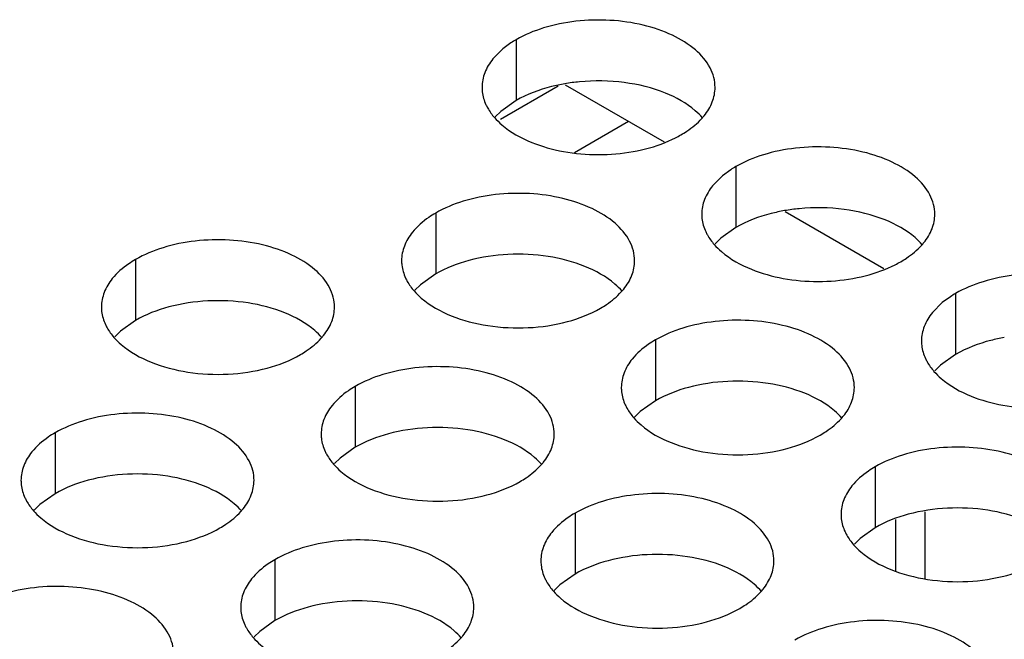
# Model space of a CAD drawing. Header units: inches. Extents: x 0 to 34, y 0 to 22.
# Tile 134 of 164: x 17.327 to 17.538, y 20.114 to 20.247. Entities that reach past the tile are written whole.
import ezdxf

# ---------------------------------------------------------------- set-up
doc = ezdxf.new("R2010")
doc.units = ezdxf.units.IN
doc.header["$LTSCALE"] = 1.87
doc.header["$MEASUREMENT"] = 0
doc.layers.get('0').update_dxf_attribs({"linetype": 'CONTINUOUS'})
doc.layers.add('02___PRT_ALL_AXES', color=7, linetype='CONTINUOUS')
doc.layers.add('COSMETIC', color=7, linetype='CONTINUOUS')

msp = doc.modelspace()

# ---------------------------------------------------------------- linework, layer by layer
at = {"color": 7, "linetype": 'CONTINUOUS'}
msp.add_line((17.4300234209, 20.2254082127), (17.4424068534, 20.2325582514), dxfattribs=at)
at = {"color": 3, "linetype": 'CONTINUOUS'}
for p, q in [((17.443942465, 20.2327958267), (17.4651153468, 20.22057087)), ((17.4458866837, 20.2182364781), (17.4575225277, 20.2249548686)), ((17.4910829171, 20.2055775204), (17.5122557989, 20.1933525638)), ((17.5210877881, 20.1411967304), (17.5210877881, 20.1268279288)), ((17.5147417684, 20.1395198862), (17.5147417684, 20.1285365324))]:
    msp.add_line(p, q, dxfattribs=at)
at = {"layer": '02___PRT_ALL_AXES', "color": 7, "linetype": 'CONTINUOUS'}
for p, q in [((17.4333881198, 20.242451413), (17.4333881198, 20.2293878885)), ((17.4333881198, 20.2293878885), (17.4301339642, 20.227071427)), ((17.4301339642, 20.227071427), (17.4289226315, 20.2258807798)), ((17.4805285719, 20.2152331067), (17.4805285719, 20.2021695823)), ((17.4161335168, 20.2052705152), (17.4161335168, 20.1922069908)), ((17.4805285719, 20.2021695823), (17.4772744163, 20.1998531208)), ((17.4772744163, 20.1998531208), (17.4760630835, 20.1986624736)), ((17.3517384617, 20.1953079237), (17.3517384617, 20.1822443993)), ((17.4161335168, 20.1922069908), (17.4128793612, 20.1898905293)), ((17.4128793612, 20.1898905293), (17.4116680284, 20.188699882)), ((17.5276690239, 20.1880148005), (17.5276690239, 20.1749512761)), ((17.3517384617, 20.1822443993), (17.3484843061, 20.1799279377)), ((17.3484843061, 20.1799279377), (17.3472729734, 20.1787372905)), ((17.4632739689, 20.178052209), (17.4632739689, 20.1649886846)), ((17.5276690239, 20.1749512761), (17.5244148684, 20.1726348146)), ((17.5244148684, 20.1726348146), (17.5232035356, 20.1714441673)), ((17.3988789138, 20.1680896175), (17.3988789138, 20.155026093)), ((17.4632739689, 20.1649886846), (17.4600198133, 20.162672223)), ((17.4600198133, 20.162672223), (17.4588084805, 20.1614815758)), ((17.3344838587, 20.1581270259), (17.3344838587, 20.1450635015)), ((17.3988789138, 20.155026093), (17.3956247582, 20.1527096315)), ((17.3956247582, 20.1527096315), (17.3944134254, 20.1515189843)), ((17.5104144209, 20.1508339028), (17.5104144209, 20.1377703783)), ((17.3344838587, 20.1450635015), (17.3312297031, 20.14274704)), ((17.3312297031, 20.14274704), (17.3300183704, 20.1415563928)), ((17.4460193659, 20.1408713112), (17.4460193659, 20.1278077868)), ((17.5104144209, 20.1377703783), (17.5071602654, 20.1354539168)), ((17.5071602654, 20.1354539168), (17.5059489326, 20.1342632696)), ((17.3816243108, 20.1309087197), (17.3816243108, 20.1178451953)), ((17.4460193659, 20.1278077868), (17.4427652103, 20.1254913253)), ((17.4427652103, 20.1254913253), (17.4415538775, 20.1243006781)), ((17.3816243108, 20.1178451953), (17.3783701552, 20.1155287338)), ((17.3783701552, 20.1155287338), (17.3771588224, 20.1143380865))]:
    msp.add_line(p, q, dxfattribs=at)
at = {"layer": '02___PRT_ALL_AXES', "color": 3, "linetype": 'CONTINUOUS'}
for p, q in [((17.4305377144, 20.2404809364), (17.4284080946, 20.2383449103)), ((17.4322769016, 20.241766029), (17.4305377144, 20.2404809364)), ((17.4653307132, 20.220391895), (17.4675564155, 20.2213960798)), ((17.4776781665, 20.2132626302), (17.4755485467, 20.2111266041)), ((17.4794173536, 20.2145477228), (17.4776781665, 20.2132626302)), ((17.5124711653, 20.1931735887), (17.5146968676, 20.1941777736)), ((17.5248186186, 20.186044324), (17.5226889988, 20.1839082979)), ((17.5265578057, 20.1873294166), (17.5248186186, 20.186044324))]:
    msp.add_line(p, q, dxfattribs=at)
for centre, radius, start, end in [((17.4444650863, 20.223248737), 0.02216849, 119.9782805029, 123.353135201), ((17.4631249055, 20.2347217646), 0.0136346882, 317.696268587, 321.0162667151), ((17.4565204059, 20.2432329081), 0.0244671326, 296.8113580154, 299.9715757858), ((17.4916055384, 20.1960304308), 0.02216849, 119.9782805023, 123.3531352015), ((17.5102653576, 20.2075034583), 0.0136346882, 317.6962685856, 321.0162667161), ((17.503660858, 20.2160146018), 0.0244671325, 296.8113580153, 299.971575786), ((17.4458703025, 20.1975408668), 0.0136346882, 317.696268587, 321.016266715), ((17.5387459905, 20.1688121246), 0.02216849, 119.9782805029, 123.353135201), ((17.3814752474, 20.1875782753), 0.0136346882, 317.6962685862, 321.0162667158), ((17.4930107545, 20.1703225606), 0.0136346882, 317.6962685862, 321.0162667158), ((17.4286156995, 20.1603599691), 0.0136346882, 317.696268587, 321.0162667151), ((17.3642206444, 20.1503973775), 0.0136346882, 317.6962685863, 321.0162667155), ((17.4757561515, 20.1331416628), 0.0136346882, 317.696268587, 321.016266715), ((17.4113610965, 20.1231790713), 0.0136346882, 317.6962685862, 321.0162667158)]:
    msp.add_arc(centre, radius, start, end, dxfattribs=at)
at = {"layer": '02___PRT_ALL_AXES', "color": 7, "linetype": 'CONTINUOUS'}
for centre, end in [((17.4508822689, 20.1924942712), 99.868206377), ((17.498022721, 20.1652759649), 99.8682063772)]:
    msp.add_arc(centre, 0.0411129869, 95.4623934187, end, dxfattribs=at)
at = {"layer": '02___PRT_ALL_AXES', "color": 3, "linetype": 'CONTINUOUS'}
for points, knots in [([(17.4760648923, 20.2322348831), (17.4760651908, 20.2329467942), (17.4758767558, 20.2344060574), (17.4747259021, 20.2373169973), (17.4718019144, 20.2406781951), (17.4667813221, 20.2437275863), (17.4605136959, 20.2458274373), (17.4534869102, 20.2468133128), (17.4462609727, 20.2466165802), (17.4394305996, 20.2452483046), (17.4352386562, 20.2435198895), (17.4333881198, 20.242451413)], [0, 0, 0, 0, 0.0428834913, 0.0875237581, 0.1869142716, 0.3042190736, 0.4379395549, 0.5823561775, 0.7295584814, 0.8712822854, 1, 1, 1, 1]), ([(17.4284080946, 20.2383449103), (17.4276853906, 20.2374511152), (17.4265099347, 20.2355349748), (17.4260671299, 20.2333123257), (17.4260666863, 20.2322542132)], [0, 0, 0, 0, 0.520681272, 1, 1, 1, 1]), ([(17.4260666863, 20.2322542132), (17.4260665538, 20.2319382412), (17.4261382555, 20.2306523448), (17.4265093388, 20.2293887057), (17.4269176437, 20.2285085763)], [0, 0, 0, 0, 0.2456633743, 1, 1, 1, 1]), ([(17.473723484, 20.2261441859), (17.474446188, 20.227037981), (17.4756216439, 20.2289541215), (17.4760644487, 20.2311767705), (17.4760648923, 20.2322348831)], [0, 0, 0, 0, 0.520681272, 1, 1, 1, 1]), ([(17.4269176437, 20.2285085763), (17.4270298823, 20.2282666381), (17.4275371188, 20.2272791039), (17.4281956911, 20.2263726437), (17.4287503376, 20.2257382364)], [0, 0, 0, 0, 0.2404086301, 1, 1, 1, 1]), ([(17.4287503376, 20.2257382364), (17.4292288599, 20.2251909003), (17.4315335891, 20.2229380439), (17.4344220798, 20.221352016), (17.4367263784, 20.220420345)], [0, 0, 0, 0, 0.2263074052, 1, 1, 1, 1]), ([(17.4687434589, 20.2220376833), (17.4691793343, 20.2222893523), (17.4707895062, 20.2232906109), (17.4722715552, 20.224513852), (17.4732089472, 20.2255447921)], [0, 0, 0, 0, 0.2653620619, 1, 1, 1, 1]), ([(17.4367263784, 20.220420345), (17.4389111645, 20.2195369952), (17.4436390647, 20.2182352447), (17.4510181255, 20.2175957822), (17.4584037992, 20.2182186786), (17.4631389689, 20.2195126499), (17.4653307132, 20.220391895)], [0, 0, 0, 0, 0.2421104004, 0.4997389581, 0.7573840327, 1, 1, 1, 1]), ([(17.5232053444, 20.2050165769), (17.5232056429, 20.205728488), (17.5230172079, 20.2071877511), (17.5218663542, 20.210098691), (17.5189423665, 20.2134598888), (17.5139217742, 20.2165092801), (17.507654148, 20.2186091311), (17.5006273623, 20.2195950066), (17.4934014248, 20.2193982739), (17.4865710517, 20.2180299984), (17.4823791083, 20.2163015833), (17.4805285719, 20.2152331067)], [0, 0, 0, 0, 0.0428834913, 0.0875237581, 0.1869142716, 0.3042190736, 0.4379395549, 0.5823561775, 0.7295584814, 0.8712822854, 1, 1, 1, 1]), ([(17.4755485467, 20.2111266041), (17.4748258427, 20.210232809), (17.4736503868, 20.2083166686), (17.473207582, 20.2060940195), (17.4732071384, 20.2050359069)], [0, 0, 0, 0, 0.520681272, 1, 1, 1, 1]), ([(17.4588102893, 20.1950539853), (17.4588105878, 20.1957658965), (17.4586221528, 20.1972251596), (17.4574712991, 20.2001360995), (17.4545473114, 20.2034972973), (17.4495267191, 20.2065466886), (17.4432590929, 20.2086465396), (17.4362323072, 20.209632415), (17.4290063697, 20.2094356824), (17.4221759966, 20.2080674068), (17.4179840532, 20.2063389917), (17.4161335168, 20.2052705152)], [0, 0, 0, 0, 0.0428834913, 0.0875237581, 0.1869142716, 0.3042190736, 0.4379395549, 0.5823561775, 0.7295584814, 0.8712822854, 1, 1, 1, 1]), ([(17.4161335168, 20.2052705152), (17.4156324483, 20.2049812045), (17.4138066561, 20.2038335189), (17.4121465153, 20.2023921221), (17.4111534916, 20.2011640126)], [0, 0, 0, 0, 0.2681225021, 1, 1, 1, 1]), ([(17.4732071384, 20.2050359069), (17.4732070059, 20.2047199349), (17.4732787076, 20.2034340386), (17.4736497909, 20.2021703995), (17.4740580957, 20.2012902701)], [0, 0, 0, 0, 0.2456633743, 1, 1, 1, 1]), ([(17.5208639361, 20.1989258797), (17.5215866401, 20.1998196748), (17.522762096, 20.2017358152), (17.5232049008, 20.2039584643), (17.5232053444, 20.2050165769)], [0, 0, 0, 0, 0.520681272, 1, 1, 1, 1]), ([(17.4111534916, 20.2011640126), (17.4104307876, 20.2002702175), (17.4092553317, 20.198354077), (17.4088125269, 20.196131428), (17.4088120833, 20.1950733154)], [0, 0, 0, 0, 0.520681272, 1, 1, 1, 1]), ([(17.4740580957, 20.2012902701), (17.4741703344, 20.2010483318), (17.4746775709, 20.2000607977), (17.4753361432, 20.1991543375), (17.4758907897, 20.1985199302)], [0, 0, 0, 0, 0.2404086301, 1, 1, 1, 1]), ([(17.3944152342, 20.1850913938), (17.3944155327, 20.1858033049), (17.3942270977, 20.1872625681), (17.393076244, 20.190173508), (17.3901522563, 20.1935347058), (17.385131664, 20.196584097), (17.3788640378, 20.198683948), (17.3718372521, 20.1996698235), (17.3646113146, 20.1994730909), (17.3577809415, 20.1981048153), (17.3535889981, 20.1963764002), (17.3517384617, 20.1953079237)], [0, 0, 0, 0, 0.0428834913, 0.0875237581, 0.1869142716, 0.3042190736, 0.4379395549, 0.5823561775, 0.7295584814, 0.8712822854, 1, 1, 1, 1]), ([(17.4758907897, 20.1985199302), (17.476369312, 20.1979725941), (17.4786740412, 20.1957197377), (17.4815625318, 20.1941337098), (17.4838668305, 20.1932020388)], [0, 0, 0, 0, 0.2263074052, 1, 1, 1, 1]), ([(17.5158839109, 20.1948193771), (17.5163197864, 20.1950710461), (17.5179299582, 20.1960723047), (17.5194120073, 20.1972955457), (17.5203493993, 20.1983264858)], [0, 0, 0, 0, 0.2653620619, 1, 1, 1, 1]), ([(17.3517384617, 20.1953079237), (17.3512373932, 20.195018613), (17.349411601, 20.1938709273), (17.3477514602, 20.1924295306), (17.3467584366, 20.191201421)], [0, 0, 0, 0, 0.2681225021, 1, 1, 1, 1]), ([(17.4088120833, 20.1950733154), (17.4088119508, 20.1947573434), (17.4088836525, 20.1934714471), (17.4092547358, 20.192207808), (17.4096630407, 20.1913276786)], [0, 0, 0, 0, 0.2456633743, 1, 1, 1, 1]), ([(17.456468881, 20.1889632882), (17.457191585, 20.1898570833), (17.4583670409, 20.1917732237), (17.4588098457, 20.1939958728), (17.4588102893, 20.1950539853)], [0, 0, 0, 0, 0.520681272, 1, 1, 1, 1]), ([(17.4838668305, 20.1932020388), (17.4860516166, 20.192318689), (17.4907795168, 20.1910169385), (17.4981585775, 20.190377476), (17.5055442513, 20.1910003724), (17.510279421, 20.1922943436), (17.5124711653, 20.1931735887)], [0, 0, 0, 0, 0.2421104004, 0.4997389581, 0.7573840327, 1, 1, 1, 1]), ([(17.5703457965, 20.1777982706), (17.570346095, 20.1785101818), (17.57015766, 20.1799694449), (17.5690068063, 20.1828803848), (17.5660828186, 20.1862415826), (17.5610622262, 20.1892909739), (17.5547946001, 20.1913908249), (17.5477678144, 20.1923767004), (17.5405418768, 20.1921799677), (17.5337115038, 20.1908116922), (17.5295195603, 20.189083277), (17.5276690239, 20.1880148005)], [0, 0, 0, 0, 0.0428834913, 0.0875237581, 0.1869142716, 0.3042190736, 0.4379395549, 0.5823561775, 0.7295584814, 0.8712822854, 1, 1, 1, 1]), ([(17.3467584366, 20.191201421), (17.3460357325, 20.190307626), (17.3448602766, 20.1883914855), (17.3444174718, 20.1861688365), (17.3444170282, 20.1851107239)], [0, 0, 0, 0, 0.520681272, 1, 1, 1, 1]), ([(17.4096630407, 20.1913276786), (17.4097752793, 20.1910857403), (17.4102825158, 20.1900982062), (17.4109410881, 20.189191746), (17.4114957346, 20.1885573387)], [0, 0, 0, 0, 0.2404086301, 1, 1, 1, 1]), ([(17.4114957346, 20.1885573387), (17.4119742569, 20.1880100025), (17.4142789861, 20.1857571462), (17.4171674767, 20.1841711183), (17.4194717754, 20.1832394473)], [0, 0, 0, 0, 0.2263074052, 1, 1, 1, 1]), ([(17.4514888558, 20.1848567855), (17.4519247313, 20.1851084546), (17.4535349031, 20.1861097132), (17.4550169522, 20.1873329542), (17.4559543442, 20.1883638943)], [0, 0, 0, 0, 0.2653620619, 1, 1, 1, 1]), ([(17.3444170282, 20.1851107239), (17.3444168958, 20.1847947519), (17.3444885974, 20.1835088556), (17.3448596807, 20.1822452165), (17.3452679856, 20.181365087)], [0, 0, 0, 0, 0.2456633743, 1, 1, 1, 1]), ([(17.3920738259, 20.1790006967), (17.3927965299, 20.1798944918), (17.3939719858, 20.1818106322), (17.3944147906, 20.1840332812), (17.3944152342, 20.1850913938)], [0, 0, 0, 0, 0.520681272, 1, 1, 1, 1]), ([(17.4194717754, 20.1832394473), (17.4219901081, 20.1822212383), (17.4274727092, 20.1808101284), (17.4359457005, 20.1804011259), (17.4441796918, 20.1816201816), (17.4492743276, 20.1835781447), (17.4514888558, 20.1848567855)], [0, 0, 0, 0, 0.2471885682, 0.5098846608, 0.7673009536, 1, 1, 1, 1]), ([(17.5226889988, 20.1839082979), (17.5219662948, 20.1830145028), (17.5207908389, 20.1810983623), (17.5203480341, 20.1788757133), (17.5203475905, 20.1778176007)], [0, 0, 0, 0, 0.520681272, 1, 1, 1, 1]), ([(17.3452679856, 20.181365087), (17.3453802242, 20.1811231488), (17.3458874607, 20.1801356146), (17.3465460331, 20.1792291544), (17.3471006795, 20.1785947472)], [0, 0, 0, 0, 0.2404086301, 1, 1, 1, 1]), ([(17.5059507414, 20.1678356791), (17.5059510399, 20.1685475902), (17.5057626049, 20.1700068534), (17.5046117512, 20.1729177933), (17.5016877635, 20.1762789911), (17.4966671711, 20.1793283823), (17.490399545, 20.1814282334), (17.4833727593, 20.1824141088), (17.4761468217, 20.1822173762), (17.4693164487, 20.1808491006), (17.4651245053, 20.1791206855), (17.4632739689, 20.178052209)], [0, 0, 0, 0, 0.0428834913, 0.0875237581, 0.1869142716, 0.3042190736, 0.4379395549, 0.5823561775, 0.7295584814, 0.8712822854, 1, 1, 1, 1]), ([(17.3471006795, 20.1785947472), (17.3475792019, 20.178047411), (17.349883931, 20.1757945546), (17.3527724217, 20.1742085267), (17.3550767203, 20.1732768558)], [0, 0, 0, 0, 0.2263074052, 1, 1, 1, 1]), ([(17.3870938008, 20.174894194), (17.3875296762, 20.1751458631), (17.3891398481, 20.1761471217), (17.3906218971, 20.1773703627), (17.3915592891, 20.1784013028)], [0, 0, 0, 0, 0.2653620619, 1, 1, 1, 1]), ([(17.4632739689, 20.178052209), (17.4627729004, 20.1777628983), (17.4609471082, 20.1766152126), (17.4592869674, 20.1751738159), (17.4582939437, 20.1739457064)], [0, 0, 0, 0, 0.2681225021, 1, 1, 1, 1]), ([(17.5203475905, 20.1778176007), (17.520347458, 20.1775016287), (17.5204191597, 20.1762157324), (17.520790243, 20.1749520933), (17.5211985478, 20.1740719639)], [0, 0, 0, 0, 0.2456633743, 1, 1, 1, 1]), ([(17.3550767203, 20.1732768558), (17.357595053, 20.1722586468), (17.3630776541, 20.1708475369), (17.3715506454, 20.1704385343), (17.3797846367, 20.1716575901), (17.3848792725, 20.1736155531), (17.3870938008, 20.174894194)], [0, 0, 0, 0, 0.2471885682, 0.5098846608, 0.7673009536, 1, 1, 1, 1]), ([(17.4582939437, 20.1739457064), (17.4575712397, 20.1730519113), (17.4563957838, 20.1711357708), (17.455952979, 20.1689131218), (17.4559525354, 20.1678550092)], [0, 0, 0, 0, 0.520681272, 1, 1, 1, 1]), ([(17.5211985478, 20.1740719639), (17.5213107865, 20.1738300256), (17.521818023, 20.1728424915), (17.5224765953, 20.1719360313), (17.5230312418, 20.171301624)], [0, 0, 0, 0, 0.2404086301, 1, 1, 1, 1]), ([(17.4415556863, 20.1578730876), (17.4415559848, 20.1585849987), (17.4413675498, 20.1600442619), (17.4402166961, 20.1629552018), (17.4372927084, 20.1663163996), (17.4322721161, 20.1693657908), (17.4260044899, 20.1714656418), (17.4189777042, 20.1724515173), (17.4117517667, 20.1722547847), (17.4049213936, 20.1708865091), (17.4007294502, 20.169158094), (17.3988789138, 20.1680896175)], [0, 0, 0, 0, 0.0428834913, 0.0875237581, 0.1869142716, 0.3042190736, 0.4379395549, 0.5823561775, 0.7295584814, 0.8712822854, 1, 1, 1, 1]), ([(17.5230312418, 20.171301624), (17.5235097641, 20.1707542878), (17.5258144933, 20.1685014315), (17.5287029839, 20.1669154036), (17.5310072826, 20.1659837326)], [0, 0, 0, 0, 0.2263074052, 1, 1, 1, 1]), ([(17.3988789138, 20.1680896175), (17.3983778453, 20.1678003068), (17.3965520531, 20.1666526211), (17.3948919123, 20.1652112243), (17.3938988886, 20.1639831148)], [0, 0, 0, 0, 0.2681225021, 1, 1, 1, 1]), ([(17.4559525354, 20.1678550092), (17.4559524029, 20.1675390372), (17.4560241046, 20.1662531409), (17.4563951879, 20.1649895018), (17.4568034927, 20.1641093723)], [0, 0, 0, 0, 0.2456633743, 1, 1, 1, 1]), ([(17.5036093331, 20.161744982), (17.5043320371, 20.1626387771), (17.505507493, 20.1645549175), (17.5059502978, 20.1667775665), (17.5059507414, 20.1678356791)], [0, 0, 0, 0, 0.520681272, 1, 1, 1, 1]), ([(17.5310072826, 20.1659837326), (17.5331920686, 20.1651003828), (17.5379199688, 20.1637986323), (17.5452990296, 20.1631591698), (17.5526847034, 20.1637820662), (17.5574198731, 20.1650760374), (17.5596116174, 20.1659552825)], [0, 0, 0, 0, 0.2421104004, 0.4997389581, 0.7573840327, 1, 1, 1, 1]), ([(17.3771606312, 20.1479104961), (17.3771609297, 20.1486224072), (17.3769724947, 20.1500816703), (17.375821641, 20.1529926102), (17.3728976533, 20.156353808), (17.367877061, 20.1594031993), (17.3616094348, 20.1615030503), (17.3545826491, 20.1624889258), (17.3473567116, 20.1622921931), (17.3405263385, 20.1609239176), (17.3363343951, 20.1591955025), (17.3344838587, 20.1581270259)], [0, 0, 0, 0, 0.0428834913, 0.0875237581, 0.1869142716, 0.3042190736, 0.4379395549, 0.5823561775, 0.7295584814, 0.8712822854, 1, 1, 1, 1]), ([(17.3938988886, 20.1639831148), (17.3931761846, 20.1630893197), (17.3920007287, 20.1611731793), (17.3915579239, 20.1589505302), (17.3915574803, 20.1578924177)], [0, 0, 0, 0, 0.520681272, 1, 1, 1, 1]), ([(17.4568034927, 20.1641093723), (17.4569157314, 20.1638674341), (17.4574229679, 20.1628798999), (17.4580815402, 20.1619734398), (17.4586361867, 20.1613390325)], [0, 0, 0, 0, 0.2404086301, 1, 1, 1, 1]), ([(17.4586361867, 20.1613390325), (17.459114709, 20.1607916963), (17.4614194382, 20.1585388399), (17.4643079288, 20.156952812), (17.4666122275, 20.1560211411)], [0, 0, 0, 0, 0.2263074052, 1, 1, 1, 1]), ([(17.4986293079, 20.1576384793), (17.4990651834, 20.1578901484), (17.5006753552, 20.158891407), (17.5021574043, 20.160114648), (17.5030947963, 20.1611455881)], [0, 0, 0, 0, 0.2653620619, 1, 1, 1, 1]), ([(17.3344838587, 20.1581270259), (17.3339827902, 20.1578377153), (17.332156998, 20.1566900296), (17.3304968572, 20.1552486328), (17.3295038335, 20.1540205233)], [0, 0, 0, 0, 0.2681225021, 1, 1, 1, 1]), ([(17.3915574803, 20.1578924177), (17.3915573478, 20.1575764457), (17.3916290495, 20.1562905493), (17.3920001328, 20.1550269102), (17.3924084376, 20.1541467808)], [0, 0, 0, 0, 0.2456633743, 1, 1, 1, 1]), ([(17.439214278, 20.1517823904), (17.439936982, 20.1526761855), (17.4411124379, 20.154592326), (17.4415552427, 20.156814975), (17.4415556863, 20.1578730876)], [0, 0, 0, 0, 0.520681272, 1, 1, 1, 1]), ([(17.4666122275, 20.1560211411), (17.4691305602, 20.1550029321), (17.4746131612, 20.1535918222), (17.4830861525, 20.1531828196), (17.4913201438, 20.1544018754), (17.4964147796, 20.1563598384), (17.4986293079, 20.1576384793)], [0, 0, 0, 0, 0.2471885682, 0.5098846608, 0.7673009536, 1, 1, 1, 1]), ([(17.3295038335, 20.1540205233), (17.3287811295, 20.1531267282), (17.3276056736, 20.1512105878), (17.3271628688, 20.1489879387), (17.3271624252, 20.1479298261)], [0, 0, 0, 0, 0.520681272, 1, 1, 1, 1]), ([(17.3924084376, 20.1541467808), (17.3925206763, 20.1539048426), (17.3930279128, 20.1529173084), (17.3936864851, 20.1520108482), (17.3942411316, 20.1513764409)], [0, 0, 0, 0, 0.2404086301, 1, 1, 1, 1]), ([(17.5530911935, 20.1406173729), (17.5530914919, 20.141329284), (17.552903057, 20.1427885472), (17.5517522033, 20.1456994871), (17.5488282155, 20.1490606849), (17.5438076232, 20.1521100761), (17.5375399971, 20.1542099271), (17.5305132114, 20.1551958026), (17.5232872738, 20.15499907), (17.5164569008, 20.1536307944), (17.5122649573, 20.1519023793), (17.5104144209, 20.1508339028)], [0, 0, 0, 0, 0.0428834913, 0.0875237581, 0.1869142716, 0.3042190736, 0.4379395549, 0.5823561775, 0.7295584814, 0.8712822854, 1, 1, 1, 1]), ([(17.3942411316, 20.1513764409), (17.3947196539, 20.1508291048), (17.3970243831, 20.1485762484), (17.3999128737, 20.1469902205), (17.4022171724, 20.1460585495)], [0, 0, 0, 0, 0.2263074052, 1, 1, 1, 1]), ([(17.4342342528, 20.1476758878), (17.4346701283, 20.1479275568), (17.4362803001, 20.1489288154), (17.4377623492, 20.1501520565), (17.4386997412, 20.1511829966)], [0, 0, 0, 0, 0.2653620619, 1, 1, 1, 1]), ([(17.5104144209, 20.1508339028), (17.5099133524, 20.1505445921), (17.5080875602, 20.1493969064), (17.5064274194, 20.1479555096), (17.5054343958, 20.1467274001)], [0, 0, 0, 0, 0.2681225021, 1, 1, 1, 1]), ([(17.3271624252, 20.1479298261), (17.3271622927, 20.1476138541), (17.3272339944, 20.1463279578), (17.3276050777, 20.1450643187), (17.3280133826, 20.1441841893)], [0, 0, 0, 0, 0.2456633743, 1, 1, 1, 1]), ([(17.3748192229, 20.1418197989), (17.3755419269, 20.142713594), (17.3767173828, 20.1446297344), (17.3771601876, 20.1468523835), (17.3771606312, 20.1479104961)], [0, 0, 0, 0, 0.520681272, 1, 1, 1, 1]), ([(17.4022171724, 20.1460585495), (17.4047355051, 20.1450403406), (17.4102181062, 20.1436292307), (17.4186910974, 20.1432202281), (17.4269250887, 20.1444392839), (17.4320197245, 20.1463972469), (17.4342342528, 20.1476758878)], [0, 0, 0, 0, 0.2471885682, 0.5098846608, 0.7673009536, 1, 1, 1, 1]), ([(17.5054343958, 20.1467274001), (17.5047116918, 20.145833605), (17.5035362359, 20.1439174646), (17.5030934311, 20.1416948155), (17.5030929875, 20.140636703)], [0, 0, 0, 0, 0.520681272, 1, 1, 1, 1]), ([(17.3280133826, 20.1441841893), (17.3281256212, 20.143942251), (17.3286328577, 20.1429547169), (17.32929143, 20.1420482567), (17.3298460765, 20.1414138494)], [0, 0, 0, 0, 0.2404086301, 1, 1, 1, 1]), ([(17.4886961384, 20.1306547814), (17.4886964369, 20.1313666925), (17.4885080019, 20.1328259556), (17.4873571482, 20.1357368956), (17.4844331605, 20.1390980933), (17.4794125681, 20.1421474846), (17.473144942, 20.1442473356), (17.4661181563, 20.1452332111), (17.4588922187, 20.1450364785), (17.4520618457, 20.1436682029), (17.4478699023, 20.1419397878), (17.4460193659, 20.1408713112)], [0, 0, 0, 0, 0.0428834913, 0.0875237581, 0.1869142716, 0.3042190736, 0.4379395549, 0.5823561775, 0.7295584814, 0.8712822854, 1, 1, 1, 1]), ([(17.3298460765, 20.1414138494), (17.3303245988, 20.1408665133), (17.332629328, 20.1386136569), (17.3355178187, 20.137027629), (17.3378221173, 20.136095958)], [0, 0, 0, 0, 0.2263074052, 1, 1, 1, 1]), ([(17.3698391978, 20.1377132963), (17.3702750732, 20.1379649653), (17.3718852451, 20.1389662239), (17.3733672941, 20.1401894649), (17.3743046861, 20.141220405)], [0, 0, 0, 0, 0.2653620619, 1, 1, 1, 1]), ([(17.4460193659, 20.1408713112), (17.4455182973, 20.1405820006), (17.4436925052, 20.1394343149), (17.4420323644, 20.1379929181), (17.4410393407, 20.1367648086)], [0, 0, 0, 0, 0.2681225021, 1, 1, 1, 1]), ([(17.5030929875, 20.140636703), (17.503092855, 20.140320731), (17.5031645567, 20.1390348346), (17.50353564, 20.1377711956), (17.5039439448, 20.1368910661)], [0, 0, 0, 0, 0.2456633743, 1, 1, 1, 1]), ([(17.3378221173, 20.136095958), (17.34034045, 20.1350777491), (17.3458230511, 20.1336666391), (17.3542960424, 20.1332576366), (17.3625300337, 20.1344766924), (17.3676246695, 20.1364346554), (17.3698391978, 20.1377132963)], [0, 0, 0, 0, 0.2471885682, 0.5098846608, 0.7673009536, 1, 1, 1, 1]), ([(17.5039439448, 20.1368910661), (17.5040561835, 20.1366491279), (17.50456342, 20.1356615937), (17.5052219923, 20.1347551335), (17.5057766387, 20.1341207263)], [0, 0, 0, 0, 0.2404086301, 1, 1, 1, 1]), ([(17.4243010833, 20.1206921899), (17.4243013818, 20.121404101), (17.4241129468, 20.1228633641), (17.4229620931, 20.125774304), (17.4200381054, 20.1291355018), (17.4150175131, 20.1321848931), (17.4087498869, 20.1342847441), (17.4017231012, 20.1352706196), (17.3944971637, 20.1350738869), (17.3876667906, 20.1337056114), (17.3834748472, 20.1319771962), (17.3816243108, 20.1309087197)], [0, 0, 0, 0, 0.0428834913, 0.0875237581, 0.1869142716, 0.3042190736, 0.4379395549, 0.5823561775, 0.7295584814, 0.8712822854, 1, 1, 1, 1]), ([(17.4410393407, 20.1367648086), (17.4403166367, 20.1358710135), (17.4391411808, 20.1339548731), (17.438698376, 20.131732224), (17.4386979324, 20.1306741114)], [0, 0, 0, 0, 0.520681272, 1, 1, 1, 1]), ([(17.5057766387, 20.1341207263), (17.5062551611, 20.1335733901), (17.5085598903, 20.1313205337), (17.5114483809, 20.1297345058), (17.5137526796, 20.1288028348)], [0, 0, 0, 0, 0.2263074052, 1, 1, 1, 1]), ([(17.3816243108, 20.1309087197), (17.3811232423, 20.130619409), (17.3792974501, 20.1294717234), (17.3776373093, 20.1280303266), (17.3766442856, 20.1268022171)], [0, 0, 0, 0, 0.2681225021, 1, 1, 1, 1]), ([(17.4386979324, 20.1306741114), (17.4386977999, 20.1303581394), (17.4387695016, 20.1290722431), (17.4391405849, 20.127808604), (17.4395488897, 20.1269284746)], [0, 0, 0, 0, 0.2456633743, 1, 1, 1, 1]), ([(17.4863547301, 20.1245640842), (17.4870774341, 20.1254578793), (17.48825289, 20.1273740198), (17.4886956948, 20.1295966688), (17.4886961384, 20.1306547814)], [0, 0, 0, 0, 0.520681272, 1, 1, 1, 1]), ([(17.5137526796, 20.1288028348), (17.5162710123, 20.1277846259), (17.5217536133, 20.126373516), (17.5302266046, 20.1259645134), (17.5384605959, 20.1271835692), (17.5435552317, 20.1291415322), (17.54576976, 20.1304201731)], [0, 0, 0, 0, 0.2471885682, 0.5098846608, 0.7673009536, 1, 1, 1, 1]), ([(17.3766442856, 20.1268022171), (17.3759215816, 20.125908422), (17.3747461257, 20.1239922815), (17.3743033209, 20.1217696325), (17.3743028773, 20.1207115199)], [0, 0, 0, 0, 0.520681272, 1, 1, 1, 1]), ([(17.4395488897, 20.1269284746), (17.4396611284, 20.1266865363), (17.4401683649, 20.1256990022), (17.4408269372, 20.124792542), (17.4413815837, 20.1241581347)], [0, 0, 0, 0, 0.2404086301, 1, 1, 1, 1]), ([(17.3599060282, 20.1107295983), (17.3599063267, 20.1114415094), (17.3597178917, 20.1129007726), (17.358567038, 20.1158117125), (17.3556430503, 20.1191729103), (17.350622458, 20.1222223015), (17.3443548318, 20.1243221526), (17.3373280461, 20.125308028), (17.3301021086, 20.1251112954), (17.3232717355, 20.1237430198), (17.3190797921, 20.1220146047), (17.3172292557, 20.1209461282)], [0, 0, 0, 0, 0.0428834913, 0.0875237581, 0.1869142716, 0.3042190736, 0.4379395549, 0.5823561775, 0.7295584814, 0.8712822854, 1, 1, 1, 1]), ([(17.4413815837, 20.1241581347), (17.441860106, 20.1236107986), (17.4441648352, 20.1213579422), (17.4470533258, 20.1197719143), (17.4493576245, 20.1188402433)], [0, 0, 0, 0, 0.2263074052, 1, 1, 1, 1]), ([(17.4813747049, 20.1204575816), (17.4818105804, 20.1207092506), (17.4834207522, 20.1217105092), (17.4849028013, 20.1229337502), (17.4858401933, 20.1239646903)], [0, 0, 0, 0, 0.2653620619, 1, 1, 1, 1]), ([(17.3743028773, 20.1207115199), (17.3743027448, 20.1203955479), (17.3743744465, 20.1191096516), (17.3747455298, 20.1178460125), (17.3751538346, 20.1169658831)], [0, 0, 0, 0, 0.2456633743, 1, 1, 1, 1]), ([(17.421959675, 20.1146014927), (17.422682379, 20.1154952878), (17.4238578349, 20.1174114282), (17.4243006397, 20.1196340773), (17.4243010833, 20.1206921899)], [0, 0, 0, 0, 0.520681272, 1, 1, 1, 1]), ([(17.4493576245, 20.1188402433), (17.4518759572, 20.1178220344), (17.4573585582, 20.1164109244), (17.4658315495, 20.1160019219), (17.4740655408, 20.1172209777), (17.4791601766, 20.1191789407), (17.4813747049, 20.1204575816)], [0, 0, 0, 0, 0.2471885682, 0.5098846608, 0.7673009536, 1, 1, 1, 1]), ([(17.5358365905, 20.1034364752), (17.5358368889, 20.1041483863), (17.5356484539, 20.1056076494), (17.5344976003, 20.1085185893), (17.5315736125, 20.1118797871), (17.5265530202, 20.1149291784), (17.5202853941, 20.1170290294), (17.5132586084, 20.1180149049), (17.5060326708, 20.1178181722), (17.4992022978, 20.1164498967), (17.4950103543, 20.1147214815), (17.4931598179, 20.113653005)], [0, 0, 0, 0, 0.0428834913, 0.0875237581, 0.1869142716, 0.3042190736, 0.4379395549, 0.5823561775, 0.7295584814, 0.8712822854, 1, 1, 1, 1]), ([(17.3751538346, 20.1169658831), (17.3752660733, 20.1167239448), (17.3757733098, 20.1157364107), (17.3764318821, 20.1148299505), (17.3769865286, 20.1141955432)], [0, 0, 0, 0, 0.2404086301, 1, 1, 1, 1]), ([(17.3769865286, 20.1141955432), (17.3774650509, 20.113648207), (17.3797697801, 20.1113953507), (17.3826582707, 20.1098093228), (17.3849625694, 20.1088776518)], [0, 0, 0, 0, 0.2263074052, 1, 1, 1, 1]), ([(17.4169796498, 20.1104949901), (17.4174155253, 20.1107466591), (17.4190256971, 20.1117479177), (17.4205077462, 20.1129711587), (17.4214451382, 20.1140020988)], [0, 0, 0, 0, 0.2653620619, 1, 1, 1, 1])]:
    msp.add_open_spline(points, degree=3, knots=knots, dxfattribs=at)
at = {"layer": '02___PRT_ALL_AXES', "color": 7, "linetype": 'CONTINUOUS'}
for points, knots in [([(17.4438362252, 20.2329989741), (17.4428682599, 20.2328302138), (17.439256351, 20.2320608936), (17.4357369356, 20.2307440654), (17.4333881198, 20.2293878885)], [0, 0, 0, 0, 0.2659330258, 1, 1, 1, 1]), ([(17.4654052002, 20.2310052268), (17.4625956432, 20.2321411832), (17.4564570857, 20.2336276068), (17.4501639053, 20.23372724), (17.4469686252, 20.2334205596)], [0, 0, 0, 0, 0.4856220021, 1, 1, 1, 1]), ([(17.473381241, 20.2256873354), (17.4729027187, 20.2262346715), (17.4705979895, 20.2284875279), (17.4677094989, 20.2300735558), (17.4654052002, 20.2310052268)], [0, 0, 0, 0, 0.2263074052, 1, 1, 1, 1]), ([(17.4909766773, 20.2057806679), (17.490008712, 20.2056119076), (17.4863968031, 20.2048425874), (17.4828773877, 20.2035257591), (17.4805285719, 20.2021695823)], [0, 0, 0, 0, 0.2659330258, 1, 1, 1, 1]), ([(17.5125456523, 20.2037869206), (17.5097360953, 20.2049228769), (17.5035975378, 20.2064093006), (17.4973043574, 20.2065089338), (17.4941090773, 20.2062022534)], [0, 0, 0, 0, 0.4856220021, 1, 1, 1, 1]), ([(17.5205216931, 20.1984690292), (17.5200431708, 20.1990163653), (17.5177384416, 20.2012692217), (17.514849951, 20.2028552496), (17.5125456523, 20.2037869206)], [0, 0, 0, 0, 0.2263074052, 1, 1, 1, 1]), ([(17.4481505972, 20.1938243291), (17.4456322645, 20.194842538), (17.4401496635, 20.1962536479), (17.4316766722, 20.1966626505), (17.4234426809, 20.1954435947), (17.4183480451, 20.1934856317), (17.4161335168, 20.1922069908)], [0, 0, 0, 0, 0.2471885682, 0.5098846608, 0.7673009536, 1, 1, 1, 1]), ([(17.456126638, 20.1885064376), (17.4556481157, 20.1890537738), (17.4533433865, 20.1913066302), (17.4504548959, 20.1928926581), (17.4481505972, 20.1938243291)], [0, 0, 0, 0, 0.2263074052, 1, 1, 1, 1]), ([(17.3837555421, 20.1838617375), (17.3812372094, 20.1848799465), (17.3757546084, 20.1862910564), (17.3672816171, 20.1867000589), (17.3590476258, 20.1854810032), (17.35395299, 20.1835230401), (17.3517384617, 20.1822443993)], [0, 0, 0, 0, 0.2471885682, 0.5098846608, 0.7673009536, 1, 1, 1, 1]), ([(17.391731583, 20.1785438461), (17.3912530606, 20.1790911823), (17.3889483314, 20.1813440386), (17.3860598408, 20.1829300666), (17.3837555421, 20.1838617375)], [0, 0, 0, 0, 0.2263074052, 1, 1, 1, 1]), ([(17.5381171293, 20.1785623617), (17.5371491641, 20.1783936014), (17.5335372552, 20.1776242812), (17.5300178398, 20.1763074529), (17.5276690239, 20.1749512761)], [0, 0, 0, 0, 0.2659330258, 1, 1, 1, 1]), ([(17.4952910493, 20.1666060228), (17.4927727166, 20.1676242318), (17.4872901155, 20.1690353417), (17.4788171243, 20.1694443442), (17.470583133, 20.1682252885), (17.4654884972, 20.1662673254), (17.4632739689, 20.1649886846)], [0, 0, 0, 0, 0.2471885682, 0.5098846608, 0.7673009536, 1, 1, 1, 1]), ([(17.5032670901, 20.1612881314), (17.5027885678, 20.1618354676), (17.5004838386, 20.1640883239), (17.497595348, 20.1656743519), (17.4952910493, 20.1666060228)], [0, 0, 0, 0, 0.2263074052, 1, 1, 1, 1]), ([(17.4308959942, 20.1566434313), (17.4283776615, 20.1576616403), (17.4228950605, 20.1590727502), (17.4144220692, 20.1594817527), (17.4061880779, 20.1582626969), (17.4010934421, 20.1563047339), (17.3988789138, 20.155026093)], [0, 0, 0, 0, 0.2471885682, 0.5098846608, 0.7673009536, 1, 1, 1, 1]), ([(17.438872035, 20.1513255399), (17.4383935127, 20.151872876), (17.4360887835, 20.1541257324), (17.4332002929, 20.1557117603), (17.4308959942, 20.1566434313)], [0, 0, 0, 0, 0.2263074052, 1, 1, 1, 1]), ([(17.3665009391, 20.1466808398), (17.3639826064, 20.1476990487), (17.3585000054, 20.1491101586), (17.3500270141, 20.1495191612), (17.3417930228, 20.1483001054), (17.336698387, 20.1463421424), (17.3344838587, 20.1450635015)], [0, 0, 0, 0, 0.2471885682, 0.5098846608, 0.7673009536, 1, 1, 1, 1]), ([(17.3744769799, 20.1413629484), (17.3739984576, 20.1419102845), (17.3716937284, 20.1441631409), (17.3688052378, 20.1457491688), (17.3665009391, 20.1466808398)], [0, 0, 0, 0, 0.2263074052, 1, 1, 1, 1]), ([(17.5424315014, 20.1393877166), (17.5399131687, 20.1404059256), (17.5344305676, 20.1418170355), (17.5259575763, 20.142226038), (17.517723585, 20.1410069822), (17.5126289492, 20.1390490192), (17.5104144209, 20.1377703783)], [0, 0, 0, 0, 0.2471885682, 0.5098846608, 0.7673009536, 1, 1, 1, 1]), ([(17.4780364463, 20.1294251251), (17.4755181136, 20.130443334), (17.4700355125, 20.131854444), (17.4615625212, 20.1322634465), (17.4533285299, 20.1310443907), (17.4482338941, 20.1290864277), (17.4460193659, 20.1278077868)], [0, 0, 0, 0, 0.2471885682, 0.5098846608, 0.7673009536, 1, 1, 1, 1]), ([(17.4860124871, 20.1241072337), (17.4855339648, 20.1246545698), (17.4832292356, 20.1269074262), (17.480340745, 20.1284934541), (17.4780364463, 20.1294251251)], [0, 0, 0, 0, 0.2263074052, 1, 1, 1, 1]), ([(17.4136413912, 20.1194625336), (17.4111230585, 20.1204807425), (17.4056404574, 20.1218918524), (17.3971674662, 20.122300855), (17.3889334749, 20.1210817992), (17.3838388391, 20.1191238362), (17.3816243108, 20.1178451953)], [0, 0, 0, 0, 0.2471885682, 0.5098846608, 0.7673009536, 1, 1, 1, 1]), ([(17.421617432, 20.1141446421), (17.4211389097, 20.1146919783), (17.4188341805, 20.1169448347), (17.4159456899, 20.1185308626), (17.4136413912, 20.1194625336)], [0, 0, 0, 0, 0.2263074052, 1, 1, 1, 1])]:
    msp.add_open_spline(points, degree=3, knots=knots, dxfattribs=at)
at = {"layer": 'COSMETIC', "color": 7, "linetype": 'CONTINUOUS'}
for p, q in [((17.443942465, 20.2327958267), (17.4651153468, 20.22057087)), ((17.4910829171, 20.2055775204), (17.5122557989, 20.1933525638))]:
    msp.add_line(p, q, dxfattribs=at)

doc.saveas('drawing.dxf')
